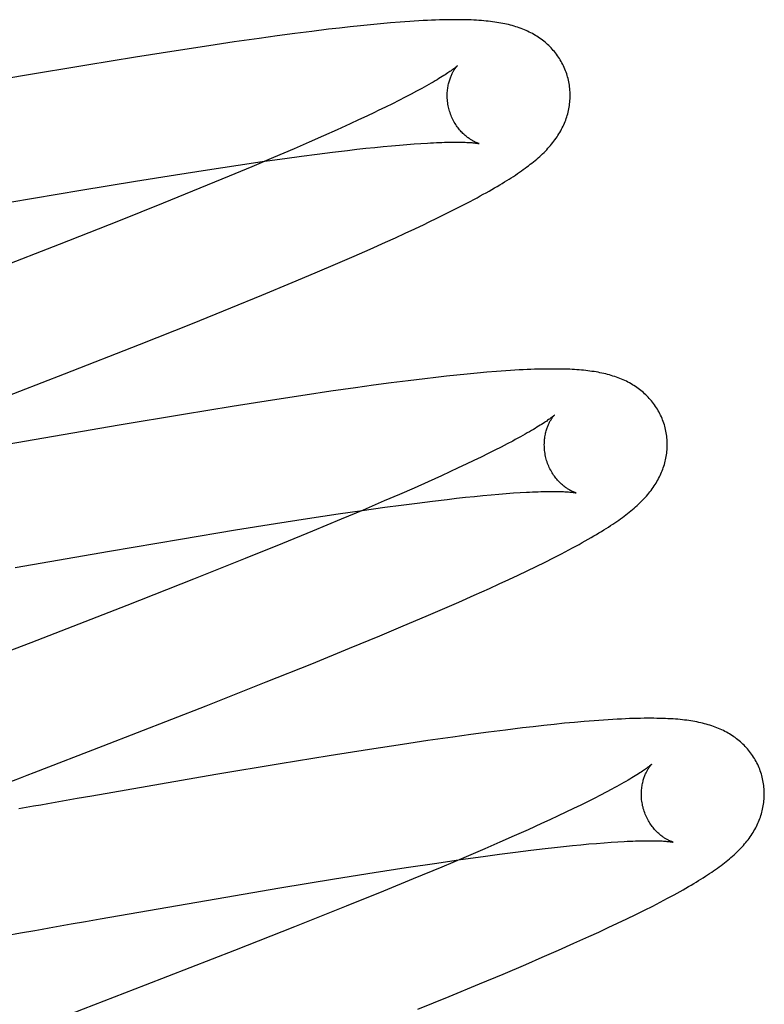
# Model space of a CAD drawing. Header units: inches. Extents: x 0 to 215, y 0 to 139.
# Tile 20 of 117: x 105.162 to 105.283, y 51.116 to 51.277. Entities that reach past the tile are written whole.
import ezdxf

# ---------------------------------------------------------------- set-up
doc = ezdxf.new("R2010")
doc.units = ezdxf.units.IN
doc.header["$LTSCALE"] = 11.804375
doc.header["$MEASUREMENT"] = 0
doc.linetypes.add('HIDDEN', pattern=[0.2, 0.1, -0.1])
doc.layers.add('DEFAULT_2', color=8, linetype='HIDDEN')

msp = doc.modelspace()

# ---------------------------------------------------------------- linework, layer by layer
at = {"layer": 'DEFAULT_2', "color": 8, "linetype": 'HIDDEN'}
for p, q in [((105.21383, 51.27515), (105.21206, 51.27495)), ((105.21556, 51.27535), (105.21383, 51.27515)), ((105.21724, 51.27553), (105.21556, 51.27535)), ((105.21889, 51.27569), (105.21724, 51.27553)), ((105.22051, 51.27585), (105.21889, 51.27569)), ((105.22211, 51.27599), (105.22051, 51.27585)), ((105.20075, 51.27347), (105.19672, 51.27289)), ((105.20369, 51.27388), (105.20075, 51.27347)), ((105.20655, 51.27426), (105.20369, 51.27388)), ((105.20934, 51.27462), (105.20655, 51.27426)), ((105.21206, 51.27495), (105.20934, 51.27462)), ((105.19258, 51.27228), (105.18725, 51.27147)), ((105.19672, 51.27289), (105.19258, 51.27228)), ((105.18066, 51.27042), (105.17274, 51.26913)), ((105.18725, 51.27147), (105.18066, 51.27042)), ((105.17274, 51.26913), (105.16228, 51.26738)), ((105.16228, 51.26738), (105.14329, 51.2641)), ((105.22452, 51.26391), (105.22351, 51.2634)), ((105.22548, 51.26441), (105.22452, 51.26391)), ((105.22638, 51.26489), (105.22548, 51.26441)), ((105.22243, 51.26286), (105.22131, 51.2623)), ((105.22351, 51.2634), (105.22243, 51.26286)), ((105.21826, 51.26084), (105.21695, 51.26023)), ((105.21952, 51.26144), (105.21826, 51.26084)), ((105.21559, 51.2596), (105.21346, 51.25863)), ((105.21695, 51.26023), (105.21559, 51.2596)), ((105.21123, 51.25763), (105.20889, 51.2566)), ((105.21346, 51.25863), (105.21123, 51.25763)), ((105.20889, 51.2566), (105.20646, 51.25554)), ((105.21957, 51.25576), (105.22096, 51.25589)), ((105.22096, 51.25589), (105.22229, 51.25602)), ((105.22229, 51.25602), (105.22357, 51.25613)), ((105.22357, 51.25613), (105.2248, 51.25623)), ((105.2248, 51.25623), (105.22597, 51.25632)), ((105.22597, 51.25632), (105.22708, 51.2564)), ((105.20646, 51.25554), (105.20308, 51.25409)), ((105.20495, 51.25396), (105.20763, 51.25432)), ((105.20763, 51.25432), (105.21022, 51.25466)), ((105.21022, 51.25466), (105.21272, 51.25498)), ((105.21272, 51.25498), (105.21511, 51.25526)), ((105.21511, 51.25526), (105.21665, 51.25544)), ((105.21665, 51.25544), (105.21813, 51.2556)), ((105.21813, 51.2556), (105.21957, 51.25576)), ((105.19235, 51.25211), (105.19737, 51.25287)), ((105.19955, 51.2526), (105.19588, 51.25107)), ((105.19737, 51.25287), (105.20123, 51.25344)), ((105.20308, 51.25409), (105.19955, 51.2526)), ((105.20123, 51.25344), (105.20495, 51.25396)), ((105.18068, 51.25026), (105.18715, 51.2513)), ((105.18715, 51.2513), (105.19235, 51.25211)), ((105.19588, 51.25107), (105.1911, 51.2491)), ((105.17175, 51.24879), (105.18068, 51.25026)), ((105.16023, 51.24683), (105.17175, 51.24879)), ((105.1911, 51.2491), (105.18513, 51.24668)), ((105.18513, 51.24668), (105.17789, 51.24378)), ((105.23261, 51.24569), (105.23391, 51.24636)), ((105.22978, 51.24429), (105.23121, 51.24499)), ((105.23121, 51.24499), (105.23261, 51.24569)), ((105.17789, 51.24378), (105.16822, 51.23996)), ((105.22607, 51.24252), (105.22758, 51.24323)), ((105.22294, 51.24107), (105.22452, 51.2418)), ((105.22452, 51.2418), (105.22607, 51.24252)), ((105.16822, 51.23996), (105.15606, 51.23521)), ((105.2188, 51.23922), (105.22131, 51.24034)), ((105.22131, 51.24034), (105.22294, 51.24107)), ((105.21622, 51.23808), (105.2188, 51.23922)), ((105.2099, 51.23536), (105.21356, 51.23693)), ((105.21356, 51.23693), (105.21622, 51.23808)), ((105.20611, 51.23377), (105.2099, 51.23536)), ((105.20122, 51.23174), (105.20611, 51.23377)), ((105.19616, 51.22967), (105.20122, 51.23174)), ((105.1899, 51.22714), (105.19616, 51.22967)), ((105.18129, 51.22372), (105.1899, 51.22714)), ((105.16911, 51.21893), (105.18129, 51.22372)), ((105.2362, 51.21905), (105.23459, 51.21889)), ((105.23779, 51.21919), (105.2362, 51.21905)), ((105.23935, 51.21931), (105.23779, 51.21919)), ((105.22223, 51.21745), (105.21937, 51.21707)), ((105.22502, 51.21781), (105.22223, 51.21745)), ((105.22773, 51.21814), (105.22502, 51.21781)), ((105.2295, 51.21835), (105.22773, 51.21814)), ((105.23123, 51.21854), (105.2295, 51.21835)), ((105.23293, 51.21872), (105.23123, 51.21854)), ((105.23459, 51.21889), (105.23293, 51.21872)), ((105.2124, 51.21609), (105.20826, 51.21547)), ((105.21643, 51.21666), (105.2124, 51.21609)), ((105.21937, 51.21707), (105.21643, 51.21666)), ((105.20294, 51.21466), (105.19635, 51.21362)), ((105.20826, 51.21547), (105.20294, 51.21466)), ((105.19635, 51.21362), (105.18844, 51.21232)), ((105.18844, 51.21232), (105.17799, 51.21057)), ((105.17799, 51.21057), (105.15782, 51.20709)), ((105.242, 51.20801), (105.24109, 51.20753)), ((105.23909, 51.2065), (105.23801, 51.20596)), ((105.24012, 51.20702), (105.23909, 51.2065)), ((105.24109, 51.20753), (105.24012, 51.20702)), ((105.23568, 51.20483), (105.23444, 51.20424)), ((105.23687, 51.2054), (105.23568, 51.20483)), ((105.23801, 51.20596), (105.23687, 51.2054)), ((105.2318, 51.203), (105.23041, 51.20237)), ((105.23315, 51.20363), (105.2318, 51.203)), ((105.23444, 51.20424), (105.23315, 51.20363)), ((105.22823, 51.20138), (105.22596, 51.20037)), ((105.23041, 51.20237), (105.22823, 51.20138)), ((105.22596, 51.20037), (105.22358, 51.19933)), ((105.22111, 51.19826), (105.21767, 51.19679)), ((105.22358, 51.19933), (105.22111, 51.19826)), ((105.22647, 51.19793), (105.22896, 51.19824)), ((105.22896, 51.19824), (105.23134, 51.19852)), ((105.23134, 51.19852), (105.23287, 51.1987)), ((105.23287, 51.1987), (105.23435, 51.19886)), ((105.23435, 51.19886), (105.23578, 51.19901)), ((105.23578, 51.19901), (105.23716, 51.19914)), ((105.23716, 51.19914), (105.23848, 51.19927)), ((105.23848, 51.19927), (105.23975, 51.19938)), ((105.23975, 51.19938), (105.24096, 51.19947)), ((105.24096, 51.19947), (105.24211, 51.19956)), ((105.24211, 51.19956), (105.24321, 51.19963)), ((105.21364, 51.19615), (105.2175, 51.19671)), ((105.21767, 51.19679), (105.21409, 51.19528)), ((105.2175, 51.19671), (105.22121, 51.19723)), ((105.22121, 51.19723), (105.22389, 51.19759)), ((105.22389, 51.19759), (105.22647, 51.19793)), ((105.20341, 51.19459), (105.20862, 51.1954)), ((105.20862, 51.1954), (105.21364, 51.19615)), ((105.21409, 51.19528), (105.20943, 51.19335)), ((105.18799, 51.19207), (105.19693, 51.19355)), ((105.19693, 51.19355), (105.20341, 51.19459)), ((105.20943, 51.19335), (105.20456, 51.19136)), ((105.17643, 51.19011), (105.18799, 51.19207)), ((105.20456, 51.19136), (105.1985, 51.18891)), ((105.16107, 51.18745), (105.17643, 51.19011)), ((105.1985, 51.18891), (105.1901, 51.18557)), ((105.24726, 51.18833), (105.24863, 51.18902)), ((105.24863, 51.18902), (105.24993, 51.18969)), ((105.24437, 51.18692), (105.24583, 51.18762)), ((105.24583, 51.18762), (105.24726, 51.18833)), ((105.1901, 51.18557), (105.17923, 51.18129)), ((105.23982, 51.18478), (105.24137, 51.1855)), ((105.24137, 51.1855), (105.24288, 51.18621)), ((105.24288, 51.18621), (105.24437, 51.18692)), ((105.23576, 51.18295), (105.23823, 51.18405)), ((105.23823, 51.18405), (105.23982, 51.18478)), ((105.23322, 51.18182), (105.23576, 51.18295)), ((105.17923, 51.18129), (105.16361, 51.17522)), ((105.22791, 51.17952), (105.2306, 51.18068)), ((105.2306, 51.18068), (105.23322, 51.18182)), ((105.22421, 51.17794), (105.22791, 51.17952)), ((105.22038, 51.17634), (105.22421, 51.17794)), ((105.21545, 51.17431), (105.22038, 51.17634)), ((105.20932, 51.17181), (105.21545, 51.17431)), ((105.20193, 51.16885), (105.20932, 51.17181)), ((105.19213, 51.16497), (105.20193, 51.16885)), ((105.17538, 51.15844), (105.19213, 51.16497)), ((105.24358, 51.16136), (105.24086, 51.16102)), ((105.24535, 51.16156), (105.24358, 51.16136)), ((105.24708, 51.16176), (105.24535, 51.16156)), ((105.24877, 51.16194), (105.24708, 51.16176)), ((105.25042, 51.16211), (105.24877, 51.16194)), ((105.25204, 51.16226), (105.25042, 51.16211)), ((105.25364, 51.1624), (105.25204, 51.16226)), ((105.23225, 51.15988), (105.22822, 51.1593)), ((105.2352, 51.16028), (105.23225, 51.15988)), ((105.23807, 51.16067), (105.2352, 51.16028)), ((105.24086, 51.16102), (105.23807, 51.16067)), ((105.22407, 51.15869), (105.21874, 51.15787)), ((105.22822, 51.1593), (105.22407, 51.15869)), ((105.21214, 51.15682), (105.20421, 51.15553)), ((105.21874, 51.15787), (105.21214, 51.15682)), ((105.20421, 51.15553), (105.19374, 51.15377)), ((105.19374, 51.15377), (105.17354, 51.15028)), ((105.17354, 51.15028), (105.17116, 51.14987)), ((105.25627, 51.15041), (105.25526, 51.1499)), ((105.25722, 51.15091), (105.25627, 51.15041)), ((105.25811, 51.15138), (105.25722, 51.15091)), ((105.16878, 51.14945), (105.16641, 51.14903)), ((105.17116, 51.14987), (105.16878, 51.14945)), ((105.25307, 51.14881), (105.2519, 51.14824)), ((105.25419, 51.14936), (105.25307, 51.14881)), ((105.25526, 51.1499), (105.25419, 51.14936)), ((105.24939, 51.14705), (105.24806, 51.14643)), ((105.25067, 51.14765), (105.24939, 51.14705)), ((105.2519, 51.14824), (105.25067, 51.14765)), ((105.24668, 51.1458), (105.24453, 51.14482)), ((105.24806, 51.14643), (105.24668, 51.1458)), ((105.24226, 51.14381), (105.2399, 51.14277)), ((105.24453, 51.14482), (105.24226, 51.14381)), ((105.2399, 51.14277), (105.23745, 51.1417)), ((105.25029, 51.14208), (105.25171, 51.14223)), ((105.25171, 51.14223), (105.25308, 51.14236)), ((105.25308, 51.14236), (105.25439, 51.14249)), ((105.25439, 51.14249), (105.25565, 51.14259)), ((105.25565, 51.14259), (105.25686, 51.14269)), ((105.25686, 51.14269), (105.25801, 51.14277)), ((105.25801, 51.14277), (105.2591, 51.14284)), ((105.23745, 51.1417), (105.23403, 51.14024)), ((105.23721, 51.14047), (105.23988, 51.14083)), ((105.23988, 51.14083), (105.24245, 51.14116)), ((105.24245, 51.14116), (105.24493, 51.14147)), ((105.24493, 51.14147), (105.2473, 51.14175)), ((105.2473, 51.14175), (105.24882, 51.14192)), ((105.24882, 51.14192), (105.25029, 51.14208)), ((105.22468, 51.13865), (105.22967, 51.1394)), ((105.22967, 51.1394), (105.23352, 51.13995)), ((105.23403, 51.14024), (105.23047, 51.13874)), ((105.23352, 51.13995), (105.23721, 51.14047)), ((105.21304, 51.13681), (105.21949, 51.13784)), ((105.21949, 51.13784), (105.22468, 51.13865)), ((105.23047, 51.13874), (105.22582, 51.1368)), ((105.20412, 51.13534), (105.21304, 51.13681)), ((105.22582, 51.1368), (105.22097, 51.13482)), ((105.19376, 51.13358), (105.20412, 51.13534)), ((105.22097, 51.13482), (105.21492, 51.13237)), ((105.17964, 51.13114), (105.19376, 51.13358)), ((105.26477, 51.1324), (105.26601, 51.13305)), ((105.1749, 51.13031), (105.17964, 51.13114)), ((105.21492, 51.13237), (105.20652, 51.12903)), ((105.26057, 51.13032), (105.26203, 51.13103)), ((105.26203, 51.13103), (105.26344, 51.13173)), ((105.26344, 51.13173), (105.26477, 51.1324)), ((105.17017, 51.12949), (105.17254, 51.1299)), ((105.17254, 51.1299), (105.1749, 51.13031)), ((105.25754, 51.12889), (105.25907, 51.12961)), ((105.25907, 51.12961), (105.26057, 51.13032)), ((105.15961, 51.12763), (105.16194, 51.12804)), ((105.16194, 51.12804), (105.16428, 51.12845)), ((105.20652, 51.12903), (105.19675, 51.12518)), ((105.25441, 51.12744), (105.25599, 51.12817)), ((105.25599, 51.12817), (105.25754, 51.12889)), ((105.24943, 51.12521), (105.25197, 51.12634)), ((105.25197, 51.12634), (105.25441, 51.12744)), ((105.19675, 51.12518), (105.18225, 51.11954)), ((105.24682, 51.12407), (105.24943, 51.12521)), ((105.24044, 51.12134), (105.24413, 51.12291)), ((105.24413, 51.12291), (105.24682, 51.12407)), ((105.23662, 51.11974), (105.24044, 51.12134)), ((105.23169, 51.1177), (105.23662, 51.11974)), ((105.2266, 51.11562), (105.23169, 51.1177))]:
    msp.add_line(p, q, dxfattribs=at)
for points in [[(105.25094, 51.2672), (105.25088, 51.26742), (105.25079, 51.26769), (105.2507, 51.26796), (105.2506, 51.26822), (105.2505, 51.26848), (105.25039, 51.26874), (105.25027, 51.26899), (105.25015, 51.26924), (105.25002, 51.26949), (105.24988, 51.26973), (105.24974, 51.26997), (105.2496, 51.27021), (105.24944, 51.27044), (105.24929, 51.27066), (105.24912, 51.27089), (105.24896, 51.27111), (105.24879, 51.27132), (105.24861, 51.27153), (105.24843, 51.27173), (105.24824, 51.27193), (105.24805, 51.27213), (105.24786, 51.27232), (105.24766, 51.2725), (105.24746, 51.27268), (105.24726, 51.27286), (105.24705, 51.27303), (105.24683, 51.27319), (105.24662, 51.27335), (105.24639, 51.27351), (105.24617, 51.27367), (105.24593, 51.27382), (105.24569, 51.27397), (105.24545, 51.27411), (105.2452, 51.27425), (105.24495, 51.27438), (105.24469, 51.27451), (105.24443, 51.27464), (105.24417, 51.27476), (105.2439, 51.27487), (105.24363, 51.27498), (105.24336, 51.27509), (105.24308, 51.27519), (105.24279, 51.27529), (105.24251, 51.27538), (105.24222, 51.27547), (105.24192, 51.27555), (105.24162, 51.27563), (105.24132, 51.27571), (105.24101, 51.27578), (105.2407, 51.27585), (105.24039, 51.27591), (105.24007, 51.27597), (105.23974, 51.27603), (105.23941, 51.27608), (105.23908, 51.27613), (105.23874, 51.27618), (105.23839, 51.27622), (105.23803, 51.27627), (105.23767, 51.2763), (105.2373, 51.27634), (105.23692, 51.27637), (105.23652, 51.2764), (105.23612, 51.27642), (105.2357, 51.27645), (105.23527, 51.27647), (105.23482, 51.27648), (105.23436, 51.2765), (105.23388, 51.27651), (105.23339, 51.27651), (105.23288, 51.27651), (105.23236, 51.27651), (105.23182, 51.27651), (105.23126, 51.2765), (105.23068, 51.27649), (105.23008, 51.27647), (105.22945, 51.27645), (105.22881, 51.27643), (105.22814, 51.2764), (105.22745, 51.27636), (105.22673, 51.27632), (105.226, 51.27628), (105.22525, 51.27623), (105.22448, 51.27617), (105.2237, 51.27612), (105.22211, 51.27599)], [(105.23301, 51.26903), (105.23301, 51.26903), (105.23299, 51.26901), (105.23297, 51.26899), (105.23294, 51.26896), (105.2329, 51.26893), (105.23285, 51.26889), (105.2328, 51.26884), (105.23273, 51.26879), (105.23266, 51.26873), (105.23258, 51.26866), (105.23248, 51.26859), (105.23237, 51.26851), (105.23225, 51.26842), (105.23211, 51.26832), (105.23197, 51.26822), (105.2318, 51.2681), (105.23163, 51.26798), (105.23144, 51.26785), (105.23123, 51.26772), (105.23101, 51.26757), (105.23078, 51.26742), (105.23053, 51.26727), (105.23027, 51.2671), (105.22999, 51.26693), (105.2297, 51.26676), (105.22939, 51.26657), (105.22907, 51.26638), (105.22873, 51.26619), (105.22837, 51.26599), (105.22801, 51.26578), (105.22762, 51.26556), (105.22722, 51.26534), (105.22681, 51.26512), (105.22638, 51.26489)], [(105.23167, 51.26184), (105.23162, 51.26205), (105.23156, 51.26229), (105.23151, 51.26253), (105.23147, 51.26278), (105.23143, 51.26302), (105.2314, 51.26326), (105.23138, 51.2635), (105.23136, 51.26374), (105.23136, 51.26397), (105.23135, 51.2642), (105.23136, 51.26443), (105.23137, 51.26465), (105.23138, 51.26487), (105.2314, 51.26509), (105.23143, 51.2653), (105.23146, 51.2655), (105.23149, 51.2657), (105.23153, 51.26589), (105.23157, 51.26608), (105.23162, 51.26626), (105.23166, 51.26643), (105.23171, 51.2666), (105.23176, 51.26676), (105.23182, 51.26692), (105.23187, 51.26707), (105.23193, 51.26722), (105.23199, 51.26735), (105.23204, 51.26749), (105.2321, 51.26761), (105.23216, 51.26774), (105.23222, 51.26785), (105.23228, 51.26796), (105.23233, 51.26807), (105.23239, 51.26817), (105.23245, 51.26826), (105.2325, 51.26835), (105.23256, 51.26844), (105.23261, 51.26852), (105.23266, 51.26859), (105.23271, 51.26866), (105.23275, 51.26872), (105.2328, 51.26878), (105.23284, 51.26883), (105.23288, 51.26888), (105.23291, 51.26892), (105.23294, 51.26895), (105.23296, 51.26898), (105.23299, 51.269), (105.233, 51.26902), (105.23301, 51.26903), (105.23302, 51.26903)], [(105.24592, 51.25385), (105.24617, 51.25407), (105.24641, 51.25428), (105.24664, 51.2545), (105.24687, 51.25472), (105.2471, 51.25494), (105.24732, 51.25516), (105.24753, 51.25538), (105.24774, 51.25561), (105.24795, 51.25583), (105.24814, 51.25606), (105.24834, 51.25629), (105.24852, 51.25652), (105.2487, 51.25676), (105.24888, 51.25699), (105.24905, 51.25723), (105.24921, 51.25746), (105.24937, 51.2577), (105.24952, 51.25795), (105.24967, 51.25819), (105.24981, 51.25844), (105.24994, 51.25869), (105.25007, 51.25894), (105.25019, 51.25919), (105.25031, 51.25944), (105.25042, 51.25969), (105.25052, 51.25994), (105.25062, 51.26019), (105.25071, 51.26045), (105.25079, 51.2607), (105.25087, 51.26096), (105.25095, 51.26122), (105.25101, 51.26148), (105.25108, 51.26175), (105.25113, 51.26201), (105.25118, 51.26228), (105.25122, 51.26255), (105.25126, 51.26282), (105.25129, 51.26309), (105.25132, 51.26337), (105.25133, 51.26364), (105.25134, 51.26392), (105.25135, 51.2642), (105.25134, 51.26448), (105.25133, 51.26475), (105.25132, 51.26503), (105.25129, 51.26531), (105.25126, 51.26559), (105.25122, 51.26586), (105.25118, 51.26614), (105.25113, 51.26642), (105.25107, 51.26669), (105.251, 51.26696), (105.25094, 51.2672)], [(105.22131, 51.2623), (105.22013, 51.26173), (105.21952, 51.26144)], [(105.23651, 51.25637), (105.23653, 51.25637), (105.23654, 51.25637), (105.23653, 51.25637), (105.23652, 51.25637), (105.23649, 51.25638), (105.23646, 51.25639), (105.23642, 51.2564), (105.23638, 51.25641), (105.23633, 51.25643), (105.23627, 51.25645), (105.23621, 51.25648), (105.23615, 51.2565), (105.23607, 51.25653), (105.236, 51.25657), (105.23591, 51.2566), (105.23583, 51.25665), (105.23574, 51.25669), (105.23564, 51.25674), (105.23555, 51.25679), (105.23545, 51.25685), (105.23534, 51.25691), (105.23524, 51.25697), (105.23513, 51.25704), (105.23501, 51.25712), (105.2349, 51.2572), (105.23478, 51.25728), (105.23466, 51.25737), (105.23454, 51.25747), (105.23441, 51.25757), (105.23429, 51.25767), (105.23416, 51.25779), (105.23403, 51.2579), (105.2339, 51.25803), (105.23377, 51.25816), (105.23364, 51.2583), (105.23351, 51.25845), (105.23337, 51.2586), (105.23324, 51.25876), (105.23311, 51.25892), (105.23299, 51.2591), (105.23286, 51.25928), (105.23274, 51.25946), (105.23262, 51.25966), (105.2325, 51.25985), (105.23239, 51.26006), (105.23228, 51.26027), (105.23217, 51.26049), (105.23207, 51.26071), (105.23198, 51.26093), (105.23189, 51.26116), (105.23181, 51.2614), (105.23173, 51.26163), (105.23167, 51.26184)], [(105.22708, 51.2564), (105.22813, 51.25646), (105.22863, 51.25649), (105.22912, 51.25651), (105.22959, 51.25653), (105.23005, 51.25655), (105.23049, 51.25657), (105.23091, 51.25658), (105.23132, 51.25659), (105.23171, 51.2566), (105.23209, 51.2566), (105.23245, 51.2566), (105.2328, 51.25661), (105.23312, 51.2566), (105.23344, 51.2566), (105.23373, 51.25659), (105.23401, 51.25659), (105.23428, 51.25658), (105.23452, 51.25657), (105.23476, 51.25656), (105.23497, 51.25654), (105.23517, 51.25653), (105.23536, 51.25652), (105.23553, 51.2565), (105.23568, 51.25649), (105.23582, 51.25647), (105.23595, 51.25646), (105.23606, 51.25644), (105.23616, 51.25643), (105.23625, 51.25642), (105.23632, 51.25641), (105.23639, 51.2564), (105.23644, 51.25639), (105.23648, 51.25638), (105.23651, 51.25637), (105.23651, 51.25637)], [(105.23391, 51.24636), (105.23452, 51.24668), (105.2351, 51.24698), (105.23566, 51.24728), (105.2362, 51.24757), (105.23672, 51.24785), (105.23722, 51.24812), (105.2377, 51.24839), (105.23816, 51.24865), (105.23862, 51.24891), (105.23905, 51.24916), (105.23948, 51.24941), (105.23989, 51.24965), (105.24028, 51.24989), (105.24067, 51.25013), (105.24105, 51.25036), (105.24141, 51.25059), (105.24177, 51.25082), (105.24212, 51.25104), (105.24245, 51.25126), (105.24278, 51.25149), (105.2431, 51.25171), (105.24342, 51.25192), (105.24372, 51.25214), (105.24402, 51.25236), (105.24431, 51.25257), (105.24459, 51.25278), (105.24487, 51.253), (105.24514, 51.25321), (105.24541, 51.25342), (105.24567, 51.25364), (105.24592, 51.25385)], [(105.22758, 51.24323), (105.22832, 51.24358), (105.22978, 51.24429)], [(105.26673, 51.2104), (105.26667, 51.21063), (105.26658, 51.2109), (105.26649, 51.21116), (105.26639, 51.21143), (105.26629, 51.21169), (105.26618, 51.21194), (105.26606, 51.2122), (105.26594, 51.21245), (105.26581, 51.21269), (105.26568, 51.21294), (105.26554, 51.21318), (105.26539, 51.21341), (105.26524, 51.21364), (105.26508, 51.21387), (105.26492, 51.21409), (105.26475, 51.21431), (105.26458, 51.21452), (105.2644, 51.21473), (105.26422, 51.21494), (105.26404, 51.21514), (105.26385, 51.21533), (105.26366, 51.21552), (105.26346, 51.2157), (105.26326, 51.21588), (105.26305, 51.21606), (105.26284, 51.21623), (105.26263, 51.2164), (105.26242, 51.21656), (105.26219, 51.21672), (105.26197, 51.21687), (105.26173, 51.21702), (105.26149, 51.21717), (105.26125, 51.21731), (105.261, 51.21745), (105.26075, 51.21759), (105.26049, 51.21772), (105.26023, 51.21784), (105.25997, 51.21796), (105.2597, 51.21808), (105.25943, 51.21819), (105.25916, 51.21829), (105.25888, 51.21839), (105.2586, 51.21849), (105.25831, 51.21858), (105.25802, 51.21867), (105.25773, 51.21876), (105.25743, 51.21884), (105.25713, 51.21891), (105.25682, 51.21899), (105.25651, 51.21905), (105.2562, 51.21912), (105.25588, 51.21918), (105.25556, 51.21924), (105.25523, 51.21929), (105.2549, 51.21934), (105.25456, 51.21939), (105.25422, 51.21943), (105.25388, 51.21947), (105.25353, 51.21951), (105.25317, 51.21954), (105.25281, 51.21957), (105.25243, 51.2196), (105.25206, 51.21962), (105.25167, 51.21965), (105.25127, 51.21967), (105.25087, 51.21968), (105.25045, 51.2197), (105.25002, 51.21971), (105.24958, 51.21972), (105.24913, 51.21972), (105.24867, 51.21972), (105.24819, 51.21972), (105.2477, 51.21972), (105.24719, 51.21971), (105.24667, 51.2197), (105.24612, 51.21969), (105.24555, 51.21967), (105.24497, 51.21965), (105.24436, 51.21962), (105.24372, 51.21959), (105.24306, 51.21956), (105.24236, 51.21952), (105.24164, 51.21948), (105.24089, 51.21943), (105.23935, 51.21931)], [(105.14551, 51.20978), (105.14774, 51.21065), (105.16911, 51.21893)], [(105.2488, 51.21224), (105.2488, 51.21223), (105.24878, 51.21222), (105.24876, 51.2122), (105.24873, 51.21217), (105.24869, 51.21213), (105.24864, 51.21209), (105.24858, 51.21204), (105.24851, 51.21199), (105.24843, 51.21192), (105.24833, 51.21185), (105.24823, 51.21177), (105.24812, 51.21168), (105.24799, 51.21159), (105.24785, 51.21149), (105.24769, 51.21138), (105.24753, 51.21126), (105.24734, 51.21114), (105.24715, 51.21101), (105.24694, 51.21087), (105.24671, 51.21072), (105.24647, 51.21057), (105.24622, 51.21041), (105.24595, 51.21025), (105.24567, 51.21007), (105.24537, 51.20989), (105.24505, 51.20971), (105.24472, 51.20952), (105.24438, 51.20932), (105.24402, 51.20911), (105.24365, 51.2089), (105.24326, 51.20869), (105.24285, 51.20847), (105.24243, 51.20824), (105.242, 51.20801)], [(105.24746, 51.20505), (105.24741, 51.20526), (105.24735, 51.2055), (105.2473, 51.20574), (105.24726, 51.20598), (105.24722, 51.20623), (105.24719, 51.20647), (105.24717, 51.20671), (105.24716, 51.20694), (105.24715, 51.20718), (105.24714, 51.20741), (105.24715, 51.20764), (105.24716, 51.20786), (105.24717, 51.20808), (105.24719, 51.2083), (105.24722, 51.2085), (105.24725, 51.20871), (105.24728, 51.20891), (105.24732, 51.2091), (105.24736, 51.20929), (105.24741, 51.20947), (105.24745, 51.20964), (105.2475, 51.20981), (105.24756, 51.20997), (105.24761, 51.21013), (105.24766, 51.21028), (105.24772, 51.21042), (105.24778, 51.21056), (105.24783, 51.21069), (105.24789, 51.21082), (105.24795, 51.21094), (105.24801, 51.21106), (105.24807, 51.21117), (105.24812, 51.21128), (105.24818, 51.21138), (105.24824, 51.21147), (105.24829, 51.21156), (105.24835, 51.21165), (105.2484, 51.21172), (105.24845, 51.2118), (105.2485, 51.21187), (105.24854, 51.21193), (105.24859, 51.21199), (105.24863, 51.21204), (105.24867, 51.21208), (105.2487, 51.21213), (105.24873, 51.21216), (105.24875, 51.21219), (105.24878, 51.21221), (105.24879, 51.21223), (105.2488, 51.21224), (105.24881, 51.21224)], [(105.26174, 51.19709), (105.26199, 51.19731), (105.26223, 51.19752), (105.26246, 51.19774), (105.26269, 51.19796), (105.26292, 51.19818), (105.26314, 51.1984), (105.26335, 51.19862), (105.26356, 51.19884), (105.26376, 51.19907), (105.26396, 51.1993), (105.26415, 51.19953), (105.26433, 51.19976), (105.26451, 51.19999), (105.26469, 51.20022), (105.26485, 51.20046), (105.26502, 51.2007), (105.26517, 51.20094), (105.26532, 51.20118), (105.26547, 51.20142), (105.26561, 51.20167), (105.26574, 51.20192), (105.26587, 51.20217), (105.26599, 51.20242), (105.26611, 51.20267), (105.26622, 51.20292), (105.26632, 51.20317), (105.26641, 51.20342), (105.2665, 51.20367), (105.26659, 51.20393), (105.26667, 51.20418), (105.26674, 51.20444), (105.26681, 51.20471), (105.26687, 51.20497), (105.26692, 51.20523), (105.26697, 51.2055), (105.26702, 51.20577), (105.26705, 51.20604), (105.26708, 51.20631), (105.26711, 51.20659), (105.26712, 51.20686), (105.26713, 51.20714), (105.26714, 51.20741), (105.26713, 51.20769), (105.26712, 51.20797), (105.26711, 51.20825), (105.26708, 51.20852), (105.26705, 51.2088), (105.26701, 51.20908), (105.26697, 51.20935), (105.26692, 51.20963), (105.26686, 51.2099), (105.26679, 51.21017), (105.26673, 51.2104)], [(105.2523, 51.19958), (105.25231, 51.19958), (105.25233, 51.19958), (105.25233, 51.19958), (105.25232, 51.19958), (105.25231, 51.19958), (105.25229, 51.19959), (105.25226, 51.1996), (105.25222, 51.19961), (105.25218, 51.19962), (105.25213, 51.19964), (105.25208, 51.19966), (105.25201, 51.19968), (105.25195, 51.19971), (105.25188, 51.19974), (105.2518, 51.19977), (105.25172, 51.19981), (105.25163, 51.19985), (105.25154, 51.19989), (105.25145, 51.19994), (105.25135, 51.19999), (105.25125, 51.20005), (105.25115, 51.20011), (105.25104, 51.20017), (105.25093, 51.20024), (105.25082, 51.20032), (105.2507, 51.2004), (105.25058, 51.20048), (105.25046, 51.20057), (105.25034, 51.20066), (105.25021, 51.20077), (105.25009, 51.20087), (105.24996, 51.20098), (105.24983, 51.2011), (105.2497, 51.20123), (105.24957, 51.20136), (105.24944, 51.2015), (105.24931, 51.20164), (105.24917, 51.2018), (105.24904, 51.20196), (105.24891, 51.20212), (105.24878, 51.2023), (105.24866, 51.20248), (105.24853, 51.20266), (105.24841, 51.20286), (105.24829, 51.20306), (105.24818, 51.20326), (105.24807, 51.20347), (105.24796, 51.20369), (105.24786, 51.20391), (105.24777, 51.20414), (105.24768, 51.20437), (105.2476, 51.2046), (105.24752, 51.20484), (105.24746, 51.20505)], [(105.24321, 51.19963), (105.24425, 51.19969), (105.24474, 51.19971), (105.24522, 51.19974), (105.24568, 51.19975), (105.24613, 51.19977), (105.24656, 51.19978), (105.24698, 51.1998), (105.24738, 51.1998), (105.24776, 51.19981), (105.24813, 51.19981), (105.24848, 51.19981), (105.24882, 51.19981), (105.24913, 51.19981), (105.24944, 51.1998), (105.24972, 51.1998), (105.24999, 51.19979), (105.25025, 51.19978), (105.25048, 51.19977), (105.25071, 51.19976), (105.25091, 51.19974), (105.2511, 51.19973), (105.25128, 51.19971), (105.25143, 51.1997), (105.25158, 51.19969), (105.25171, 51.19967), (105.25183, 51.19966), (105.25193, 51.19964), (105.25202, 51.19963), (105.2521, 51.19962), (105.25216, 51.19961), (105.25222, 51.1996), (105.25226, 51.19959), (105.25229, 51.19958), (105.2523, 51.19958)], [(105.24993, 51.18969), (105.25055, 51.19001), (105.25114, 51.19032), (105.25171, 51.19063), (105.25226, 51.19092), (105.2528, 51.19121), (105.25331, 51.1915), (105.2538, 51.19177), (105.25428, 51.19205), (105.25474, 51.19231), (105.25519, 51.19257), (105.25562, 51.19283), (105.25604, 51.19308), (105.25644, 51.19332), (105.25683, 51.19356), (105.25721, 51.1938), (105.25757, 51.19403), (105.25793, 51.19426), (105.25827, 51.19449), (105.2586, 51.19472), (105.25893, 51.19494), (105.25924, 51.19516), (105.25955, 51.19538), (105.25985, 51.19559), (105.26014, 51.19581), (105.26042, 51.19602), (105.2607, 51.19624), (105.26097, 51.19645), (105.26124, 51.19666), (105.26149, 51.19688), (105.26174, 51.19709)], [(105.16361, 51.17522), (105.15689, 51.17262), (105.15577, 51.17219), (105.15466, 51.17176), (105.15354, 51.17133), (105.14253, 51.16707)], [(105.28252, 51.15361), (105.28246, 51.15384), (105.28237, 51.15411), (105.28228, 51.15437), (105.28218, 51.15464), (105.28208, 51.1549), (105.28197, 51.15515), (105.28185, 51.15541), (105.28173, 51.15566), (105.2816, 51.15591), (105.28146, 51.15615), (105.28132, 51.15639), (105.28118, 51.15663), (105.28102, 51.15686), (105.28087, 51.15708), (105.2807, 51.15731), (105.28054, 51.15753), (105.28037, 51.15774), (105.28019, 51.15795), (105.28001, 51.15815), (105.27982, 51.15835), (105.27963, 51.15855), (105.27944, 51.15874), (105.27924, 51.15892), (105.27904, 51.1591), (105.27883, 51.15928), (105.27863, 51.15945), (105.27841, 51.15961), (105.27819, 51.15978), (105.27797, 51.15993), (105.27774, 51.16009), (105.27751, 51.16024), (105.27727, 51.16039), (105.27703, 51.16053), (105.27678, 51.16067), (105.27652, 51.1608), (105.27627, 51.16093), (105.27601, 51.16106), (105.27574, 51.16118), (105.27548, 51.16129), (105.27521, 51.1614), (105.27493, 51.16151), (105.27465, 51.16161), (105.27437, 51.16171), (105.27408, 51.1618), (105.27379, 51.16189), (105.27349, 51.16197), (105.27319, 51.16205), (105.27289, 51.16213), (105.27258, 51.1622), (105.27227, 51.16227), (105.27196, 51.16233), (105.27164, 51.16239), (105.27131, 51.16245), (105.27098, 51.1625), (105.27065, 51.16255), (105.27031, 51.1626), (105.26996, 51.16264), (105.2696, 51.16268), (105.26924, 51.16272), (105.26886, 51.16276), (105.26848, 51.16279), (105.26809, 51.16282), (105.26768, 51.16284), (105.26726, 51.16286), (105.26683, 51.16288), (105.26638, 51.1629), (105.26592, 51.16291), (105.26544, 51.16292), (105.26495, 51.16293), (105.26444, 51.16293), (105.26391, 51.16293), (105.26337, 51.16293), (105.26281, 51.16292), (105.26223, 51.16291), (105.26163, 51.16289), (105.261, 51.16287), (105.26036, 51.16284), (105.25969, 51.16281), (105.25899, 51.16278), (105.25827, 51.16274), (105.25754, 51.16269), (105.25678, 51.16264), (105.25601, 51.16259), (105.25523, 51.16253), (105.25364, 51.1624)], [(105.14561, 51.14691), (105.16082, 51.15281), (105.16194, 51.15324), (105.16305, 51.15367), (105.16416, 51.1541), (105.17538, 51.15844)], [(105.26459, 51.15545), (105.26458, 51.15544), (105.26457, 51.15542), (105.26454, 51.1554), (105.26451, 51.15537), (105.26447, 51.15533), (105.26441, 51.15529), (105.26435, 51.15524), (105.26428, 51.15518), (105.2642, 51.15511), (105.2641, 51.15504), (105.264, 51.15496), (105.26388, 51.15487), (105.26375, 51.15478), (105.2636, 51.15467), (105.26345, 51.15456), (105.26328, 51.15444), (105.26309, 51.15432), (105.26289, 51.15418), (105.26268, 51.15404), (105.26245, 51.1539), (105.2622, 51.15374), (105.26194, 51.15358), (105.26167, 51.15341), (105.26138, 51.15324), (105.26108, 51.15305), (105.26076, 51.15287), (105.26043, 51.15267), (105.26008, 51.15247), (105.25971, 51.15227), (105.25934, 51.15206), (105.25894, 51.15184), (105.25853, 51.15161), (105.25811, 51.15138)], [(105.26325, 51.14826), (105.2632, 51.14847), (105.26314, 51.14871), (105.26309, 51.14895), (105.26305, 51.1492), (105.26301, 51.14944), (105.26298, 51.14968), (105.26296, 51.14992), (105.26295, 51.15016), (105.26294, 51.15039), (105.26294, 51.15062), (105.26294, 51.15085), (105.26295, 51.15108), (105.26297, 51.1513), (105.26299, 51.15151), (105.26301, 51.15172), (105.26304, 51.15192), (105.26308, 51.15212), (105.26311, 51.15232), (105.26316, 51.1525), (105.2632, 51.15268), (105.26325, 51.15286), (105.2633, 51.15303), (105.26335, 51.15319), (105.2634, 51.15334), (105.26346, 51.15349), (105.26351, 51.15364), (105.26357, 51.15378), (105.26363, 51.15391), (105.26369, 51.15404), (105.26374, 51.15416), (105.2638, 51.15428), (105.26386, 51.15439), (105.26392, 51.15449), (105.26398, 51.15459), (105.26403, 51.15469), (105.26409, 51.15478), (105.26414, 51.15486), (105.26419, 51.15494), (105.26424, 51.15501), (105.26429, 51.15508), (105.26434, 51.15514), (105.26438, 51.1552), (105.26442, 51.15525), (105.26446, 51.1553), (105.26449, 51.15534), (105.26452, 51.15537), (105.26455, 51.1554), (105.26457, 51.15542), (105.26458, 51.15544), (105.26459, 51.15545), (105.2646, 51.15545)], [(105.27751, 51.14028), (105.27775, 51.14049), (105.278, 51.14071), (105.27823, 51.14093), (105.27846, 51.14114), (105.27869, 51.14136), (105.27891, 51.14158), (105.27912, 51.14181), (105.27933, 51.14203), (105.27953, 51.14226), (105.27973, 51.14249), (105.27992, 51.14271), (105.28011, 51.14295), (105.28029, 51.14318), (105.28046, 51.14341), (105.28063, 51.14365), (105.28079, 51.14389), (105.28095, 51.14413), (105.2811, 51.14437), (105.28125, 51.14461), (105.28139, 51.14486), (105.28153, 51.14511), (105.28166, 51.14536), (105.28178, 51.14561), (105.28189, 51.14586), (105.282, 51.14611), (105.2821, 51.14636), (105.2822, 51.14661), (105.28229, 51.14687), (105.28238, 51.14712), (105.28245, 51.14738), (105.28253, 51.14764), (105.2826, 51.1479), (105.28266, 51.14817), (105.28271, 51.14843), (105.28276, 51.1487), (105.28281, 51.14897), (105.28284, 51.14924), (105.28287, 51.14951), (105.2829, 51.14979), (105.28291, 51.15006), (105.28292, 51.15034), (105.28293, 51.15062), (105.28293, 51.15089), (105.28292, 51.15117), (105.2829, 51.15145), (105.28287, 51.15173), (105.28284, 51.15201), (105.28281, 51.15228), (105.28276, 51.15256), (105.28271, 51.15283), (105.28265, 51.15311), (105.28258, 51.15338), (105.28252, 51.15361)], [(105.16641, 51.14903), (105.16523, 51.14883), (105.16405, 51.14862), (105.16287, 51.14841), (105.16169, 51.14821)], [(105.26809, 51.14279), (105.26811, 51.14279), (105.26812, 51.14278), (105.26812, 51.14278), (105.26811, 51.14279), (105.2681, 51.14279), (105.26808, 51.1428), (105.26805, 51.14281), (105.26801, 51.14282), (105.26797, 51.14283), (105.26792, 51.14285), (105.26786, 51.14287), (105.2678, 51.14289), (105.26773, 51.14292), (105.26766, 51.14295), (105.26758, 51.14298), (105.2675, 51.14302), (105.26742, 51.14306), (105.26733, 51.1431), (105.26723, 51.14315), (105.26714, 51.1432), (105.26703, 51.14326), (105.26693, 51.14332), (105.26682, 51.14339), (105.26671, 51.14346), (105.2666, 51.14353), (105.26648, 51.14361), (105.26637, 51.14369), (105.26625, 51.14378), (105.26612, 51.14388), (105.266, 51.14398), (105.26587, 51.14409), (105.26575, 51.1442), (105.26562, 51.14432), (105.26549, 51.14444), (105.26536, 51.14457), (105.26522, 51.14471), (105.26509, 51.14486), (105.26496, 51.14501), (105.26483, 51.14517), (105.2647, 51.14534), (105.26457, 51.14551), (105.26444, 51.14569), (105.26432, 51.14588), (105.2642, 51.14607), (105.26408, 51.14627), (105.26397, 51.14647), (105.26386, 51.14668), (105.26375, 51.1469), (105.26365, 51.14712), (105.26356, 51.14735), (105.26347, 51.14758), (105.26339, 51.14781), (105.26331, 51.14805), (105.26325, 51.14826)], [(105.2591, 51.14284), (105.26012, 51.1429), (105.26061, 51.14293), (105.26109, 51.14295), (105.26155, 51.14297), (105.26199, 51.14298), (105.26242, 51.143), (105.26283, 51.14301), (105.26323, 51.14301), (105.26361, 51.14302), (105.26398, 51.14302), (105.26432, 51.14302), (105.26466, 51.14302), (105.26497, 51.14302), (105.26527, 51.14301), (105.26555, 51.14301), (105.26582, 51.143), (105.26607, 51.14299), (105.26631, 51.14298), (105.26653, 51.14296), (105.26673, 51.14295), (105.26692, 51.14294), (105.26709, 51.14292), (105.26724, 51.14291), (105.26739, 51.14289), (105.26752, 51.14288), (105.26763, 51.14286), (105.26773, 51.14285), (105.26782, 51.14284), (105.2679, 51.14283), (105.26796, 51.14282), (105.26801, 51.14281), (105.26806, 51.1428), (105.26809, 51.14279), (105.26809, 51.14279)], [(105.26601, 51.13305), (105.2666, 51.13335), (105.26717, 51.13366), (105.26772, 51.13395), (105.26825, 51.13424), (105.26875, 51.13451), (105.26925, 51.13479), (105.26972, 51.13505), (105.27018, 51.13531), (105.27062, 51.13557), (105.27105, 51.13582), (105.27146, 51.13606), (105.27186, 51.13631), (105.27225, 51.13654), (105.27263, 51.13678), (105.273, 51.13701), (105.27335, 51.13724), (105.2737, 51.13746), (105.27404, 51.13769), (105.27437, 51.13791), (105.27469, 51.13813), (105.27501, 51.13835), (105.27531, 51.13856), (105.27561, 51.13878), (105.2759, 51.13899), (105.27618, 51.13921), (105.27646, 51.13942), (105.27673, 51.13963), (105.277, 51.13985), (105.27725, 51.14006), (105.27751, 51.14028)], [(105.16428, 51.12845), (105.16546, 51.12866), (105.16663, 51.12887), (105.16781, 51.12907), (105.16899, 51.12928), (105.17017, 51.12949)], [(105.18225, 51.11954), (105.17215, 51.11563), (105.16991, 51.11476)]]:
    msp.add_lwpolyline(points, dxfattribs=at)

doc.saveas('drawing.dxf')
